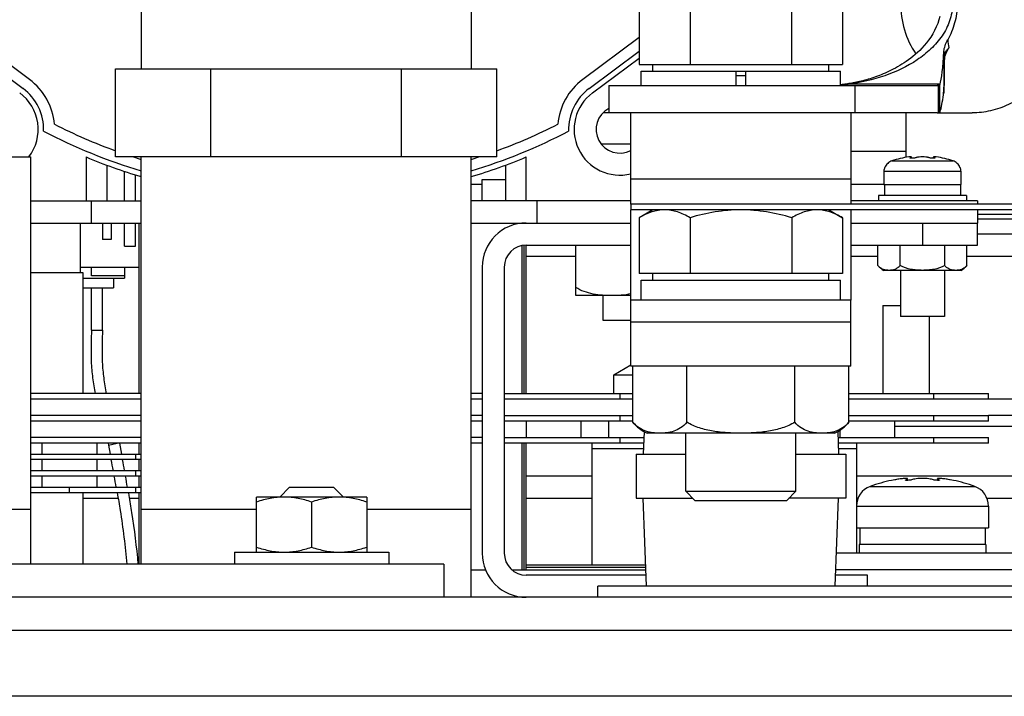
# Model space of a CAD drawing. Header units: millimetres. Extents: x 0 to 2000, y 0 to 2200.
# Tile 14 of 54: x 1333 to 1422, y 258 to 320. Entities that reach past the tile are written whole.
import ezdxf

# ---------------------------------------------------------------- set-up
doc = ezdxf.new("R2010")
doc.units = ezdxf.units.MM
doc.header["$LTSCALE"] = 143.407407
for name, color, linetype in [('00_COMPONENTS', 7, 'CONTINUOUS'), ('_1091541', 7, 'CONTINUOUS'), ('_1091742', 7, 'CONTINUOUS'), ('_1092060', 7, 'CONTINUOUS'), ('_1093965', 7, 'CONTINUOUS'), ('_1095645', 7, 'CONTINUOUS'), ('_1446599', 7, 'CONTINUOUS'), ('_1446831', 7, 'CONTINUOUS'), ('_1446978', 7, 'CONTINUOUS'), ('_1447691', 7, 'CONTINUOUS'), ('_1448798', 7, 'CONTINUOUS'), ('_1452387', 7, 'CONTINUOUS'), ('_1455295', 7, 'CONTINUOUS'), ('_1780904', 7, 'CONTINUOUS'), ('_1781382', 7, 'CONTINUOUS'), ('_1782123', 7, 'CONTINUOUS'), ('_1783310', 7, 'CONTINUOUS'), ('_1789068', 7, 'CONTINUOUS'), ('_1789377', 7, 'CONTINUOUS'), ('_1789994', 7, 'CONTINUOUS'), ('_1879720', 7, 'CONTINUOUS'), ('_1879996', 7, 'CONTINUOUS'), ('_1886481', 7, 'CONTINUOUS'), ('_1886727', 7, 'CONTINUOUS'), ('_1887484', 7, 'CONTINUOUS'), ('_1892116', 7, 'CONTINUOUS'), ('_1892587', 7, 'CONTINUOUS'), ('_1987174', 7, 'CONTINUOUS'), ('_1991846', 7, 'CONTINUOUS'), ('_1992004', 7, 'CONTINUOUS'), ('_1994814', 7, 'CONTINUOUS'), ('_2008223', 7, 'CONTINUOUS'), ('_690956', 7, 'CONTINUOUS'), ('_799375', 7, 'CONTINUOUS'), ('_799428', 7, 'CONTINUOUS')]:
    doc.layers.add(name, color=color, linetype=linetype)

msp = doc.modelspace()

# ---------------------------------------------------------------- linework, layer by layer
at = {"layer": '00_COMPONENTS', "color": 7, "linetype": 'CONTINUOUS'}
for p, q in [((1389.149, 320.67), (1389.149, 315.585)), ((1393.768, 320.67), (1393.768, 315.585)), ((1403.006, 315.585), (1403.006, 320.67)), ((1407.624, 320.67), (1407.624, 315.585)), ((1416.385, 319.63), (1416.276, 319.313)), ((1416.472, 319.946), (1416.385, 319.63)), ((1415.994, 318.68), (1415.826, 318.377)), ((1416.146, 318.995), (1415.994, 318.68)), ((1416.276, 319.313), (1416.146, 318.995)), ((1415.446, 317.803), (1415.243, 317.541)), ((1415.643, 318.084), (1415.446, 317.803)), ((1415.826, 318.377), (1415.643, 318.084)), ((1414.632, 316.872), (1414.428, 316.677)), ((1414.837, 317.079), (1414.632, 316.872)), ((1415.04, 317.301), (1414.837, 317.079)), ((1415.243, 317.541), (1415.04, 317.301)), ((1413.411, 315.869), (1413.21, 315.734)), ((1413.613, 316.012), (1413.411, 315.869)), ((1413.816, 316.164), (1413.613, 316.012)), ((1414.02, 316.325), (1413.816, 316.164)), ((1414.224, 316.496), (1414.02, 316.325)), ((1414.428, 316.677), (1414.224, 316.496)), ((1416.865, 315.715), (1416.867, 315.826)), ((1416.867, 315.826), (1416.869, 315.932)), ((1416.869, 315.932), (1416.872, 316.032)), ((1416.872, 316.032), (1416.876, 316.126)), ((1416.876, 316.126), (1416.88, 316.211)), ((1416.88, 316.211), (1416.881, 316.224)), ((1416.881, 316.224), (1416.889, 316.313)), ((1416.889, 316.313), (1416.904, 316.403)), ((1416.904, 316.403), (1416.928, 316.495)), ((1416.928, 316.495), (1416.959, 316.587)), ((1416.959, 316.587), (1416.994, 316.671)), ((1416.994, 316.671), (1417.004, 316.691)), ((1389.149, 315.585), (1407.624, 315.585)), ((1389.337, 314.985), (1407.437, 314.985)), ((1389.337, 313.685), (1389.337, 314.985)), ((1390.387, 314.985), (1390.387, 315.585)), ((1397.937, 314.985), (1397.937, 313.685)), ((1398.837, 313.685), (1398.837, 314.985)), ((1406.387, 314.985), (1406.387, 315.585)), ((1407.437, 313.685), (1407.437, 314.985)), ((1411.866, 314.979), (1411.682, 314.893)), ((1412.051, 315.069), (1411.866, 314.979)), ((1412.239, 315.165), (1412.051, 315.069)), ((1412.428, 315.266), (1412.239, 315.165)), ((1412.62, 315.373), (1412.428, 315.266)), ((1412.815, 315.486), (1412.62, 315.373)), ((1413.012, 315.607), (1412.815, 315.486)), ((1413.21, 315.734), (1413.012, 315.607)), ((1416.859, 315.112), (1416.86, 315.239)), ((1416.859, 314.387), (1416.859, 315.112)), ((1416.859, 315.076), (1416.859, 315.076)), ((1416.859, 315.076), (1416.859, 314.419)), ((1416.86, 315.363), (1416.861, 315.484)), ((1416.86, 315.239), (1416.86, 315.363)), ((1416.861, 315.484), (1416.863, 315.601)), ((1416.863, 315.601), (1416.865, 315.715)), ((1397.937, 314.585), (1398.837, 314.585)), ((1409.175, 314.041), (1409.027, 314.007)), ((1409.326, 314.077), (1409.175, 314.041)), ((1409.481, 314.116), (1409.326, 314.077)), ((1409.637, 314.158), (1409.481, 314.116)), ((1409.796, 314.202), (1409.637, 314.158)), ((1409.958, 314.249), (1409.796, 314.202)), ((1410.121, 314.299), (1409.958, 314.249)), ((1410.287, 314.351), (1410.121, 314.299)), ((1410.455, 314.407), (1410.287, 314.351)), ((1410.625, 314.466), (1410.455, 314.407)), ((1410.796, 314.528), (1410.625, 314.466)), ((1410.969, 314.593), (1410.796, 314.528)), ((1411.145, 314.662), (1410.969, 314.593)), ((1411.322, 314.735), (1411.145, 314.662)), ((1411.501, 314.812), (1411.322, 314.735)), ((1411.682, 314.893), (1411.501, 314.812)), ((1416.855, 313.998), (1416.857, 314.128)), ((1416.857, 314.128), (1416.859, 314.258)), ((1416.859, 314.419), (1416.859, 314.419)), ((1416.859, 314.258), (1416.859, 314.387)), ((1386.387, 313.685), (1416.346, 313.685)), ((1386.387, 313.685), (1386.387, 311.185)), ((1407.472, 313.747), (1407.437, 313.743)), ((1407.588, 313.76), (1407.472, 313.747)), ((1407.706, 313.774), (1407.588, 313.76)), ((1407.826, 313.79), (1407.706, 313.774)), ((1407.948, 313.807), (1407.826, 313.79)), ((1408.073, 313.826), (1407.948, 313.807)), ((1408.2, 313.846), (1408.073, 313.826)), ((1416.48, 313.786), (1408.144, 313.786)), ((1408.33, 313.868), (1408.2, 313.846)), ((1408.463, 313.892), (1408.33, 313.868)), ((1408.599, 313.917), (1408.463, 313.892)), ((1408.738, 313.945), (1408.599, 313.917)), ((1408.881, 313.975), (1408.738, 313.945)), ((1408.779, 311.185), (1408.779, 313.685)), ((1409.027, 314.007), (1408.881, 313.975)), ((1416.346, 311.192), (1416.346, 313.685)), ((1416.463, 311.279), (1416.463, 313.741)), ((1416.811, 313.051), (1416.819, 313.153)), ((1416.819, 313.153), (1416.826, 313.261)), ((1416.826, 313.261), (1416.833, 313.375)), ((1416.833, 313.375), (1416.839, 313.493)), ((1416.839, 313.493), (1416.844, 313.615)), ((1416.844, 313.615), (1416.849, 313.741)), ((1416.849, 313.741), (1416.852, 313.869)), ((1416.852, 313.869), (1416.855, 313.998)), ((1416.691, 312.159), (1416.728, 312.385)), ((1416.728, 312.385), (1416.762, 312.629)), ((1416.762, 312.629), (1416.789, 312.836)), ((1416.788, 312.835), (1416.789, 312.848)), ((1416.789, 312.836), (1416.792, 312.867)), ((1416.789, 312.836), (1416.789, 312.848)), ((1416.792, 312.867), (1416.802, 312.955)), ((1416.802, 312.955), (1416.811, 313.051)), ((1416.488, 311.313), (1416.532, 311.441)), ((1416.532, 311.441), (1416.575, 311.59)), ((1416.575, 311.59), (1416.615, 311.761)), ((1416.615, 311.761), (1416.654, 311.95)), ((1416.654, 311.95), (1416.691, 312.159)), ((1388.387, 311.185), (1386.387, 311.185)), ((1406.32, 311.185), (1390.454, 311.185)), ((1416.214, 311.185), (1408.387, 311.185)), ((1416.346, 311.185), (1419.387, 311.185)), ((1416.451, 311.229), (1416.488, 311.313)), ((1413.792, 307.074), (1413.792, 307.123)), ((1413.881, 307.176), (1413.881, 307.178)), ((1413.881, 307.067), (1413.881, 307.176)), ((1415.893, 307.178), (1415.893, 307.176)), ((1415.893, 307.067), (1415.893, 307.176)), ((1415.982, 307.074), (1415.982, 307.123)), ((1411.48, 306.235), (1411.45, 306.235)), ((1412.111, 306.834), (1417.663, 306.834)), ((1418.323, 306.235), (1418.294, 306.235)), ((1342.387, 303.185), (1342.387, 305.875)), ((1343.387, 303.185), (1343.387, 305.558)), ((1374.887, 305.135), (1376.991, 305.135)), ((1374.887, 303.185), (1374.887, 305.135)), ((1411.387, 305.884), (1418.387, 305.884)), ((1411.387, 305.884), (1411.387, 304.685)), ((1418.387, 305.884), (1418.387, 304.685)), ((1411.387, 304.685), (1418.387, 304.685)), ((1411.437, 304.685), (1411.437, 303.685)), ((1418.337, 304.685), (1418.337, 303.685)), ((1418.887, 303.685), (1410.887, 303.685)), ((1410.887, 303.685), (1410.887, 303.185)), ((1418.887, 303.685), (1418.887, 303.185)), ((1333.887, 303.185), (1343.887, 303.185)), ((1339.387, 301.185), (1339.387, 303.185)), ((1388.387, 303.185), (1373.887, 303.185)), ((1379.887, 301.185), (1379.887, 303.185)), ((1446.395, 302.885), (1388.387, 302.885)), ((1388.387, 302.885), (1388.387, 302.385)), ((1446.395, 302.385), (1388.387, 302.385)), ((1390.387, 302.385), (1389.149, 301.67)), ((1406.387, 302.385), (1407.624, 301.67)), ((1419.887, 303.185), (1408.387, 303.185)), ((1419.887, 303.185), (1419.887, 302.885)), ((1419.887, 302.385), (1419.887, 301.185)), ((1389.149, 301.67), (1389.149, 296.585)), ((1393.768, 301.67), (1393.768, 296.585)), ((1403.006, 301.67), (1403.006, 296.585)), ((1407.624, 301.67), (1407.624, 296.585)), ((1333.887, 301.185), (1343.887, 301.185)), ((1340.387, 301.185), (1340.387, 299.685)), ((1341.187, 301.185), (1341.187, 299.685)), ((1342.387, 299.085), (1342.387, 301.185)), ((1343.387, 299.085), (1343.387, 301.185)), ((1343.687, 301.185), (1343.687, 285.685)), ((1373.887, 301.185), (1388.387, 301.185)), ((1408.387, 301.185), (1419.887, 301.185)), ((1341.187, 299.685), (1340.387, 299.685)), ((1342.387, 299.085), (1343.387, 299.085)), ((1378.487, 299.143), (1378.487, 285.685)), ((1378.687, 285.685), (1378.687, 299.173)), ((1378.887, 285.685), (1378.887, 299.185)), ((1383.387, 294.585), (1383.387, 299.185)), ((1407.624, 296.585), (1389.149, 296.585)), ((1390.387, 295.985), (1390.387, 296.585)), ((1406.387, 295.985), (1406.387, 296.585)), ((1412.887, 296.885), (1412.887, 292.685)), ((1416.887, 296.885), (1416.887, 292.685)), ((1389.337, 295.985), (1407.437, 295.985)), ((1389.337, 294.185), (1389.337, 295.985)), ((1407.437, 294.185), (1407.437, 295.985)), ((1388.387, 294.585), (1383.387, 294.585)), ((1408.387, 294.185), (1388.387, 294.185)), ((1388.387, 292.185), (1388.387, 294.185)), ((1408.387, 292.185), (1408.387, 294.185)), ((1416.887, 292.685), (1412.887, 292.685)), ((1386.837, 287.398), (1388.387, 288.293)), ((1386.837, 287.398), (1388.572, 287.398)), ((1386.837, 285.685), (1386.837, 287.398)), ((1426.501, 285.185), (1420.887, 285.185)), ((1426.387, 283.685), (1420.887, 283.685)), ((1393.387, 276.813), (1393.387, 282.085)), ((1403.387, 276.813), (1403.387, 282.085)), ((1343.687, 281.185), (1343.687, 280.185)), ((1378.487, 281.185), (1378.487, 269.685)), ((1378.687, 269.685), (1378.687, 281.185)), ((1378.887, 269.685), (1378.887, 281.185)), ((1343.687, 279.685), (1343.687, 278.685)), ((1343.687, 278.185), (1343.687, 277.185)), ((1412.382, 277.856), (1412.082, 277.801)), ((1413.375, 277.808), (1413.375, 277.856)), ((1413.528, 277.802), (1413.528, 277.943)), ((1416.246, 277.802), (1416.246, 277.943)), ((1416.399, 277.808), (1416.399, 277.856)), ((1417.692, 277.801), (1417.392, 277.856)), ((1343.687, 276.685), (1343.687, 270.185)), ((1393.387, 276.813), (1403.387, 276.813)), ((1394.215, 275.985), (1393.387, 276.813)), ((1402.559, 275.985), (1403.387, 276.813)), ((1410.143, 277.257), (1419.631, 277.257)), ((1364.387, 276.285), (1354.387, 276.285)), ((1354.387, 271.285), (1354.387, 276.285)), ((1359.387, 275.838), (1359.387, 271.731)), ((1364.387, 276.285), (1364.387, 271.285)), ((1394.215, 275.985), (1402.559, 275.985)), ((1408.887, 275.469), (1420.887, 275.469)), ((1408.887, 275.469), (1408.887, 273.485)), ((1420.887, 275.469), (1420.887, 273.485)), ((1408.887, 273.485), (1420.887, 273.485)), ((1409.187, 273.485), (1409.187, 271.985)), ((1420.587, 273.485), (1420.587, 271.985)), ((1420.637, 271.985), (1409.137, 271.985)), ((1409.137, 271.985), (1409.137, 271.185)), ((1420.637, 271.985), (1420.637, 271.185)), ((1352.387, 271.285), (1366.387, 271.285)), ((1352.387, 271.285), (1352.387, 270.185)), ((1366.387, 271.285), (1366.387, 270.185)), ((1427.702, 271.185), (1407.071, 271.185)), ((1371.387, 270.185), (1292.84, 270.185)), ((1371.387, 270.185), (1371.387, 267.185)), ((1378.687, 269.685), (1378.887, 269.685)), ((1389.744, 270.085), (1378.887, 270.085)), ((1389.752, 269.885), (1378.887, 269.885)), ((1427.76, 269.685), (1407.014, 269.685))]:
    msp.add_line(p, q, dxfattribs=at)
for centre, radius, start, end in [((1438.715, 320.767), 21.739, 187.80483, 189.66801), ((1470.647, 320.493), 53.937, 183.93786, 184.54814), ((1406.888, 321.668), 11.343, 333.29726, 335.96891), ((1407.852, 321.067), 10.228, 334.11931, 337.11401), ((1416.85, 316.212), 0.0304, 357.03161, 6.57567), ((1407.835, 321.056), 10.239, 332.11844, 332.4128), ((1406.516, 321.855), 11.759, 331.9131, 333.29635), ((1407.503, 321.227), 10.612, 332.42169, 334.16185), ((1405.646, 339.422), 25.758, 273.9857, 274.59711), ((1405.79, 337.756), 24.085, 274.57327, 275.6074), ((1411.888, 313.445), 4.938, 353.05159, 353.92576), ((1416.204, 312.466), 1.282, 276.37226, 280.43126), ((1416.315, 311.298), 0.152, 322.56028, 328.82782), ((1416.318, 311.296), 0.148, 328.86326, 333.21378), ((1414.887, 298.285), 8.989, 97.99092, 107.99057), ((1413.907, 304.466), 2.733, 95.23552, 95.65987), ((1414.499, 306.627), 0.531, 107.92836, 110.63649), ((1415.275, 306.627), 0.531, 69.36355, 72.07206), ((1415.579, 307.434), 0.332, 249.36564, 251.68068), ((1416.014, 307.095), 0.00803, 345.38499, 359.91549), ((1415.867, 304.466), 2.733, 84.34012, 84.76459), ((1414.887, 298.285), 8.989, 72.00943, 82.00908), ((1412.387, 305.884), 1, 159.47244, 180), ((1417.387, 305.884), 1, 0, 20.52756), ((1414.887, 264.085), 14, 101.55784, 109.8064), ((1414.376, 266.894), 11.142, 100.01329, 100.30974), ((1413.516, 277.943), 0.012, 0.36485, 15.51625), ((1416.258, 277.943), 0.012, 164.46358, 179.61187), ((1415.398, 266.895), 11.141, 79.69026, 79.98673), ((1414.887, 264.085), 14, 70.1936, 78.44216), ((1410.787, 275.469), 1.9, 109.8064, 180), ((1418.987, 275.469), 1.9, 0, 70.1936)]:
    msp.add_arc(centre, radius, start, end, dxfattribs=at)
for centre, major_axis, ratio, start_param, end_param in [((1416.317, 321.033), (0, 7.5), 0.084051, -2.881346, -2.172329), ((1416.415, 316.685), (0, 3), 0.084051, -2.948283, -2.881346), ((1416.214, 316.185), (0, 5), 0.472937, -3.141593, -3.085887)]:
    msp.add_ellipse(centre, major_axis=major_axis, ratio=ratio, start_param=start_param, end_param=end_param, dxfattribs=at)
for points, knots in [([(1412.892, 321.185), (1412.892, 320.358), (1413.126, 318.718), (1413.829, 317.213), (1414.282, 316.548)], [0, 0, 0, 0, 0.506535, 1, 1, 1, 1]), ([(1428.047, 321.185), (1428.047, 319.89), (1427.618, 317.326), (1426.025, 314.524), (1424.249, 312.832), (1422.74, 311.894), (1421.098, 311.316), (1419.953, 311.185), (1419.387, 311.185)], [0, 0, 0, 0, 0.265594, 0.52196, 0.645622, 0.765962, 0.883698, 1, 1, 1, 1]), ([(1417.613, 321.033), (1417.604, 320.535), (1417.421, 319.525), (1416.713, 318.15), (1415.679, 316.96), (1413.983, 315.623), (1411.455, 314.433), (1409.268, 313.933), (1408.144, 313.786)], [0, 0, 0, 0, 0.116077, 0.234665, 0.356466, 0.480678, 0.735814, 1, 1, 1, 1]), ([(1418.046, 321.033), (1418.039, 320.471), (1417.877, 319.348), (1417.445, 318.303), (1417.178, 317.815)], [0, 0, 0, 0, 0.502502, 1, 1, 1, 1]), ([(1416.837, 316.789), (1416.847, 316.96), (1416.932, 317.318), (1417.086, 317.647), (1417.178, 317.815)], [0, 0, 0, 0, 0.474017, 1, 1, 1, 1]), ([(1416.963, 316.612), (1416.978, 316.652), (1417.051, 316.812), (1417.156, 316.956), (1417.248, 317.051)], [0, 0, 0, 0, 0.246107, 1, 1, 1, 1]), ([(1417.248, 317.049), (1417.223, 317.021), (1417.13, 316.911), (1417.051, 316.788), (1417.004, 316.691)], [0, 0, 0, 0, 0.255163, 1, 1, 1, 1]), ([(1416.88, 316.216), (1416.875, 316.128), (1416.862, 315.748), (1416.859, 315.368), (1416.859, 315.076)], [0, 0, 0, 0, 0.232971, 1, 1, 1, 1]), ([(1416.88, 316.216), (1416.881, 316.25), (1416.893, 316.385), (1416.926, 316.518), (1416.963, 316.612)], [0, 0, 0, 0, 0.254917, 1, 1, 1, 1]), ([(1416.859, 314.419), (1416.859, 314.137), (1416.85, 313.637), (1416.821, 313.139), (1416.798, 312.923)], [0, 0, 0, 0, 0.565219, 1, 1, 1, 1]), ([(1407.758, 313.685), (1407.79, 313.685), (1407.924, 313.694), (1408.054, 313.738), (1408.144, 313.786)], [0, 0, 0, 0, 0.243273, 1, 1, 1, 1]), ([(1416.502, 311.371), (1416.572, 311.555), (1416.678, 312.045), (1416.751, 312.537), (1416.788, 312.835)], [0, 0, 0, 0, 0.39619, 1, 1, 1, 1]), ([(1416.463, 311.278), (1416.467, 311.285), (1416.481, 311.315), (1416.493, 311.346), (1416.502, 311.371)], [0, 0, 0, 0, 0.230927, 1, 1, 1, 1]), ([(1413.881, 307.178), (1413.879, 307.185), (1413.853, 307.193), (1413.811, 307.196), (1413.741, 307.195), (1413.688, 307.191), (1413.657, 307.188)], [0, 0, 0, 0, 0.092955, 0.290863, 0.596809, 1, 1, 1, 1]), ([(1413.752, 307.095), (1413.752, 307.101), (1413.767, 307.114), (1413.782, 307.119), (1413.792, 307.123)], [0, 0, 0, 0, 0.339218, 1, 1, 1, 1]), ([(1413.881, 307.067), (1413.849, 307.067), (1413.807, 307.07), (1413.764, 307.08), (1413.752, 307.09), (1413.752, 307.095)], [0, 0, 0, 0, 0.701116, 0.89818, 1, 1, 1, 1]), ([(1413.792, 307.123), (1413.815, 307.132), (1413.844, 307.144), (1413.873, 307.162), (1413.881, 307.172), (1413.881, 307.176)], [0, 0, 0, 0, 0.686848, 0.886568, 1, 1, 1, 1]), ([(1414.312, 307.123), (1414.285, 307.113), (1414.221, 307.097), (1414.078, 307.074), (1413.96, 307.065), (1413.881, 307.067)], [0, 0, 0, 0, 0.193626, 0.453071, 1, 1, 1, 1]), ([(1415.438, 307.132), (1415.404, 307.143), (1415.325, 307.162), (1415.141, 307.188), (1414.887, 307.2), (1414.632, 307.188), (1414.449, 307.162), (1414.37, 307.143), (1414.335, 307.132)], [0, 0, 0, 0, 0.097606, 0.217879, 0.500002, 0.782124, 0.902395, 1, 1, 1, 1]), ([(1415.893, 307.067), (1415.817, 307.065), (1415.705, 307.073), (1415.566, 307.095), (1415.502, 307.11), (1415.475, 307.119)], [0, 0, 0, 0, 0.536302, 0.796527, 1, 1, 1, 1]), ([(1416.116, 307.188), (1416.086, 307.191), (1416.033, 307.195), (1415.963, 307.196), (1415.921, 307.193), (1415.895, 307.185), (1415.893, 307.178)], [0, 0, 0, 0, 0.40319, 0.709138, 0.907045, 1, 1, 1, 1]), ([(1415.893, 307.176), (1415.893, 307.172), (1415.9, 307.162), (1415.929, 307.144), (1415.959, 307.132), (1415.982, 307.123)], [0, 0, 0, 0, 0.11342, 0.313133, 1, 1, 1, 1]), ([(1416.022, 307.093), (1416.02, 307.088), (1416.007, 307.08), (1415.981, 307.073), (1415.941, 307.068), (1415.91, 307.067), (1415.893, 307.067)], [0, 0, 0, 0, 0.109536, 0.311766, 0.612374, 1, 1, 1, 1]), ([(1415.982, 307.123), (1415.992, 307.119), (1416.007, 307.114), (1416.022, 307.101), (1416.022, 307.095)], [0, 0, 0, 0, 0.660782, 1, 1, 1, 1]), ([(1412.111, 306.834), (1411.969, 306.788), (1411.703, 306.631), (1411.532, 306.374), (1411.48, 306.235)], [0, 0, 0, 0, 0.500107, 1, 1, 1, 1]), ([(1418.294, 306.235), (1418.241, 306.374), (1418.071, 306.631), (1417.805, 306.788), (1417.663, 306.834)], [0, 0, 0, 0, 0.499893, 1, 1, 1, 1]), ([(1391.459, 302.385), (1391.064, 302.385), (1390.248, 302.237), (1389.512, 301.879), (1389.149, 301.67)], [0, 0, 0, 0, 0.485077, 1, 1, 1, 1]), ([(1393.768, 301.67), (1393.406, 301.879), (1392.669, 302.237), (1391.853, 302.385), (1391.459, 302.385)], [0, 0, 0, 0, 0.514924, 1, 1, 1, 1]), ([(1398.387, 302.385), (1397.606, 302.385), (1396.042, 302.248), (1394.518, 301.887), (1393.768, 301.67)], [0, 0, 0, 0, 0.499903, 1, 1, 1, 1]), ([(1403.006, 301.67), (1402.255, 301.887), (1400.732, 302.248), (1399.168, 302.385), (1398.387, 302.385)], [0, 0, 0, 0, 0.500097, 1, 1, 1, 1]), ([(1405.315, 302.385), (1404.921, 302.385), (1404.105, 302.237), (1403.368, 301.879), (1403.006, 301.67)], [0, 0, 0, 0, 0.485077, 1, 1, 1, 1]), ([(1407.624, 301.67), (1407.262, 301.879), (1406.525, 302.237), (1405.709, 302.385), (1405.315, 302.385)], [0, 0, 0, 0, 0.514924, 1, 1, 1, 1]), ([(1386.637, 294.585), (1386.358, 294.585), (1385.798, 294.606), (1384.686, 294.749), (1383.858, 295.024), (1383.387, 295.335)], [0, 0, 0, 0, 0.248454, 0.497392, 1, 1, 1, 1]), ([(1388.387, 294.748), (1388.099, 294.688), (1387.517, 294.608), (1386.93, 294.585), (1386.637, 294.585)], [0, 0, 0, 0, 0.500546, 1, 1, 1, 1]), ([(1413.528, 277.947), (1413.525, 277.957), (1413.488, 277.97), (1413.426, 277.975), (1413.323, 277.976), (1413.19, 277.968), (1413.028, 277.953), (1412.774, 277.921), (1412.575, 277.89), (1412.439, 277.866)], [0, 0, 0, 0, 0.028299, 0.087935, 0.180537, 0.303533, 0.452659, 0.622556, 1, 1, 1, 1]), ([(1413.334, 277.828), (1413.334, 277.834), (1413.35, 277.846), (1413.364, 277.852), (1413.375, 277.856)], [0, 0, 0, 0, 0.335428, 1, 1, 1, 1]), ([(1413.528, 277.802), (1413.502, 277.801), (1413.455, 277.8), (1413.393, 277.805), (1413.356, 277.81), (1413.334, 277.822), (1413.334, 277.828)], [0, 0, 0, 0, 0.394645, 0.705275, 0.907267, 1, 1, 1, 1]), ([(1413.375, 277.856), (1413.414, 277.87), (1413.465, 277.89), (1413.515, 277.92), (1413.528, 277.937), (1413.528, 277.943)], [0, 0, 0, 0, 0.690228, 0.889097, 1, 1, 1, 1]), ([(1413.894, 277.856), (1413.843, 277.837), (1413.72, 277.816), (1413.598, 277.804), (1413.528, 277.802)], [0, 0, 0, 0, 0.436801, 1, 1, 1, 1]), ([(1415.88, 277.856), (1415.821, 277.877), (1415.682, 277.912), (1415.352, 277.963), (1414.887, 277.984), (1414.422, 277.963), (1414.091, 277.912), (1413.953, 277.877), (1413.894, 277.856)], [0, 0, 0, 0, 0.093377, 0.212818, 0.5, 0.787183, 0.906624, 1, 1, 1, 1]), ([(1416.246, 277.802), (1416.176, 277.804), (1416.053, 277.816), (1415.93, 277.837), (1415.88, 277.856)], [0, 0, 0, 0, 0.563199, 1, 1, 1, 1]), ([(1417.335, 277.866), (1417.198, 277.89), (1417, 277.921), (1416.746, 277.953), (1416.584, 277.968), (1416.451, 277.976), (1416.347, 277.975), (1416.286, 277.97), (1416.249, 277.957), (1416.246, 277.947)], [0, 0, 0, 0, 0.377444, 0.547336, 0.696458, 0.819454, 0.912057, 0.971697, 1, 1, 1, 1]), ([(1416.246, 277.943), (1416.246, 277.937), (1416.259, 277.92), (1416.309, 277.89), (1416.36, 277.87), (1416.399, 277.856)], [0, 0, 0, 0, 0.110892, 0.309754, 1, 1, 1, 1]), ([(1416.439, 277.828), (1416.439, 277.822), (1416.417, 277.81), (1416.381, 277.805), (1416.319, 277.8), (1416.272, 277.801), (1416.246, 277.802)], [0, 0, 0, 0, 0.092733, 0.294725, 0.605355, 1, 1, 1, 1]), ([(1416.399, 277.856), (1416.409, 277.852), (1416.424, 277.846), (1416.439, 277.834), (1416.439, 277.828)], [0, 0, 0, 0, 0.664572, 1, 1, 1, 1]), ([(1356.887, 276.285), (1356.464, 276.285), (1355.613, 276.199), (1354.791, 275.973), (1354.387, 275.838)], [0, 0, 0, 0, 0.498134, 1, 1, 1, 1]), ([(1359.387, 275.838), (1358.982, 275.973), (1358.161, 276.198), (1357.31, 276.285), (1356.887, 276.285)], [0, 0, 0, 0, 0.501862, 1, 1, 1, 1]), ([(1361.887, 276.285), (1361.464, 276.285), (1360.613, 276.199), (1359.791, 275.973), (1359.387, 275.838)], [0, 0, 0, 0, 0.498134, 1, 1, 1, 1]), ([(1364.387, 275.838), (1363.982, 275.973), (1363.161, 276.198), (1362.31, 276.285), (1361.887, 276.285)], [0, 0, 0, 0, 0.501862, 1, 1, 1, 1]), ([(1354.387, 271.731), (1354.791, 271.597), (1355.613, 271.371), (1356.464, 271.285), (1356.887, 271.285)], [0, 0, 0, 0, 0.501866, 1, 1, 1, 1]), ([(1356.887, 271.285), (1357.31, 271.285), (1358.161, 271.371), (1358.982, 271.597), (1359.387, 271.731)], [0, 0, 0, 0, 0.498134, 1, 1, 1, 1]), ([(1359.387, 271.731), (1359.791, 271.597), (1360.613, 271.371), (1361.464, 271.285), (1361.887, 271.285)], [0, 0, 0, 0, 0.501866, 1, 1, 1, 1]), ([(1361.887, 271.285), (1362.31, 271.285), (1363.161, 271.371), (1363.982, 271.597), (1364.387, 271.731)], [0, 0, 0, 0, 0.498134, 1, 1, 1, 1])]:
    msp.add_open_spline(points, degree=3, knots=knots, dxfattribs=at)
for points in [[(1417.275, 317.089), (1417.268, 317.075), (1417.259, 317.06), (1417.248, 317.049)], [(1417.285, 317.116), (1417.282, 317.107), (1417.279, 317.098), (1417.274, 317.089)], [(1416.463, 313.741), (1416.382, 313.709), (1416.295, 313.689), (1416.207, 313.685)], [(1416.463, 311.279), (1416.463, 311.262), (1416.458, 311.244), (1416.451, 311.229)]]:
    msp.add_open_spline(points, degree=3, dxfattribs=at)
at = {"layer": '_1091541', "color": 7, "linetype": 'CONTINUOUS'}
for p, q in [((1389.149, 318.032), (1384.018, 314.221)), ((1333.756, 314.221), (1329.263, 317.557)), ((1384.614, 313.418), (1389.149, 316.786)), ((1329.263, 316.312), (1333.164, 313.415)), ((1384.912, 313.016), (1389.149, 316.163)), ((1338.887, 307.185), (1338.887, 303.185)), ((1378.887, 303.185), (1378.887, 307.185)), ((1340.783, 306.443), (1340.783, 303.185)), ((1376.991, 306.444), (1376.991, 303.185))]:
    msp.add_line(p, q, dxfattribs=at)
for centre, radius, start, end in [((1330.387, 309.685), 5.65, 4.82704, 53.39829), ((1387.387, 309.685), 5.65, 126.60171, 175.17296), ((1330.387, 309.685), 4.65, 358.23252, 53.33371), ((1387.387, 309.685), 4.65, 126.60171, 181.76748), ((1330.387, 309.685), 4.15, 322.93181, 53.39829), ((1387.387, 309.685), 4.15, 126.60171, 283.94579), ((1387.387, 309.685), 2.15, 117.7424, 297.7424), ((1358.887, 355.185), 51.5, 242.40946, 253.06313), ((1358.887, 355.185), 50.5, 243.0719, 249.94032), ((1358.887, 355.185), 51.5, 286.93687, 297.59054), ((1358.887, 355.185), 50.5, 290.05968, 296.9281), ((1358.887, 355.185), 52, 247.38014, 253.23173), ((1358.887, 355.185), 50.5, 251.90453, 252.71778), ((1358.887, 355.185), 52, 286.76827, 292.61986), ((1358.887, 355.185), 50.5, 287.28222, 288.09547)]:
    msp.add_arc(centre, radius, start, end, dxfattribs=at)
at = {"layer": '_1091742', "color": 7, "linetype": 'CONTINUOUS'}
for p, q in [((1331.489, 307.185), (1333.887, 307.185)), ((1333.887, 270.185), (1333.887, 307.185)), ((1343.887, 270.185), (1343.887, 307.185)), ((1373.887, 267.185), (1373.887, 307.185)), ((1303.887, 275.185), (1333.887, 275.185)), ((1343.887, 275.185), (1354.387, 275.185)), ((1364.387, 275.185), (1373.887, 275.185))]:
    msp.add_line(p, q, dxfattribs=at)
at = {"layer": '_1092060', "color": 7, "linetype": 'CONTINUOUS'}
for p, q in [((1427.149, 300.185), (1419.887, 300.185)), ((1378.887, 298.185), (1383.387, 298.185)), ((1408.387, 298.185), (1410.845, 298.185)), ((1418.928, 298.185), (1425.613, 298.185)), ((1426.439, 282.685), (1412.387, 282.685)), ((1384.887, 278.185), (1378.887, 278.185)), ((1426.861, 278.185), (1408.887, 278.185)), ((1338.587, 276.185), (1341.808, 276.185)), ((1342.822, 276.185), (1343.687, 276.185)), ((1378.887, 276.185), (1384.887, 276.185)), ((1408.887, 276.185), (1409.028, 276.185)), ((1420.746, 276.185), (1426.861, 276.185))]:
    msp.add_line(p, q, dxfattribs=at)
at = {"layer": '_1093965', "color": 7, "linetype": 'CONTINUOUS'}
for p, q in [((1334.887, 281.185), (1334.887, 280.185)), ((1339.887, 280.185), (1339.887, 281.185))]:
    msp.add_line(p, q, dxfattribs=at)
at = {"layer": '_1095645', "color": 7, "linetype": 'CONTINUOUS'}
for p, q in [((1410.845, 297.324), (1410.845, 299.185)), ((1412.866, 297.324), (1412.866, 299.185)), ((1416.908, 297.324), (1416.908, 299.185)), ((1418.928, 297.324), (1418.928, 299.185)), ((1418.387, 296.885), (1411.387, 296.885))]:
    msp.add_line(p, q, dxfattribs=at)
for centre, start, end in [((1412.293, 298.555), 220.35827, 241.50804), ((1417.48, 298.555), 298.49196, 319.64173)]:
    msp.add_arc(centre, 1.9, start, end, dxfattribs=at)
for points, knots in [([(1411.856, 296.885), (1411.768, 296.885), (1411.591, 296.899), (1411.327, 296.969), (1411.066, 297.104), (1410.915, 297.243), (1410.845, 297.324)], [0, 0, 0, 0, 0.230513, 0.466506, 0.717487, 1, 1, 1, 1]), ([(1412.866, 297.324), (1412.797, 297.243), (1412.646, 297.104), (1412.384, 296.969), (1412.12, 296.899), (1411.943, 296.885), (1411.856, 296.885)], [0, 0, 0, 0, 0.282591, 0.533503, 0.769495, 1, 1, 1, 1]), ([(1414.887, 296.885), (1414.713, 296.885), (1414.364, 296.898), (1413.675, 296.988), (1413.165, 297.148), (1412.866, 297.324)], [0, 0, 0, 0, 0.250541, 0.501052, 1, 1, 1, 1]), ([(1416.908, 297.324), (1416.609, 297.148), (1416.099, 296.988), (1415.41, 296.898), (1415.061, 296.885), (1414.887, 296.885)], [0, 0, 0, 0, 0.498939, 0.749455, 1, 1, 1, 1]), ([(1417.918, 296.885), (1417.831, 296.885), (1417.653, 296.899), (1417.389, 296.969), (1417.128, 297.104), (1416.977, 297.243), (1416.908, 297.324)], [0, 0, 0, 0, 0.230508, 0.466502, 0.717448, 1, 1, 1, 1]), ([(1418.928, 297.324), (1418.859, 297.243), (1418.708, 297.104), (1418.447, 296.969), (1418.182, 296.899), (1418.005, 296.885), (1417.918, 296.885)], [0, 0, 0, 0, 0.282513, 0.533493, 0.769488, 1, 1, 1, 1])]:
    msp.add_open_spline(points, degree=3, knots=knots, dxfattribs=at)
at = {"layer": '_1446599', "color": 7, "linetype": 'CONTINUOUS'}
for p, q in [((1333.887, 277.185), (1343.887, 277.185)), ((1343.887, 276.685), (1333.887, 276.685)), ((1337.387, 276.685), (1337.387, 277.185)), ((1343.387, 277.185), (1343.387, 276.685))]:
    msp.add_line(p, q, dxfattribs=at)
at = {"layer": '_1446831', "color": 7, "linetype": 'CONTINUOUS'}
for p, q in [((1333.887, 278.685), (1343.887, 278.685)), ((1343.387, 278.685), (1343.387, 278.185)), ((1343.887, 278.185), (1333.887, 278.185))]:
    msp.add_line(p, q, dxfattribs=at)
at = {"layer": '_1446978', "color": 7, "linetype": 'CONTINUOUS'}
for p, q in [((1343.887, 281.685), (1333.887, 281.685)), ((1343.887, 281.185), (1333.887, 281.185)), ((1374.887, 281.685), (1373.887, 281.685)), ((1374.887, 281.185), (1373.887, 281.185)), ((1376.887, 281.685), (1389.569, 281.685)), ((1389.55, 281.185), (1376.887, 281.185)), ((1387.387, 281.685), (1387.387, 281.185)), ((1407.205, 281.685), (1420.887, 281.685)), ((1420.887, 281.185), (1407.224, 281.185)), ((1415.887, 281.685), (1415.887, 281.185)), ((1420.887, 281.185), (1420.887, 281.685))]:
    msp.add_line(p, q, dxfattribs=at)
at = {"layer": '_1447691', "color": 7, "linetype": 'CONTINUOUS'}
for p, q in [((1466.387, 267.185), (1049.387, 267.185)), ((1049.387, 264.185), (1466.387, 264.185)), ((1466.387, 258.185), (1049.387, 258.185))]:
    msp.add_line(p, q, dxfattribs=at)
at = {"layer": '_1448798', "color": 7, "linetype": 'CONTINUOUS'}
for p, q in [((1339.387, 296.385), (1339.387, 297.185)), ((1342.387, 297.185), (1342.387, 296.185)), ((1338.587, 296.185), (1342.387, 296.185)), ((1342.387, 296.385), (1339.387, 296.385))]:
    msp.add_line(p, q, dxfattribs=at)
at = {"layer": '_1452387', "color": 7, "linetype": 'CONTINUOUS'}
for p, q in [((1338.618, 295.285), (1338.618, 296.185)), ((1341.387, 296.185), (1341.387, 295.285)), ((1338.587, 295.285), (1341.387, 295.285)), ((1339.387, 291.464), (1339.387, 295.285)), ((1340.387, 291.448), (1340.387, 295.285)), ((1339.387, 291.464), (1340.387, 291.448)), ((1340.886, 281.185), (1340.941, 280.996)), ((1340.941, 280.996), (1341.726, 281.185)), ((1340.941, 280.996), (1341.093, 280.185)), ((1341.924, 281.185), (1342.11, 280.185)), ((1342.739, 276.685), (1342.78, 276.443))]:
    msp.add_line(p, q, dxfattribs=at)
for centre, radius, start, end in [((1005.377, 217.412), 341.534, 10.33504, 10.50558), ((1044.054, 224.433), 303.225, 10.30673, 10.4988), ((1157.907, 245.111), 186.509, 9.90248, 10.21443), ((1170.182, 247.26), 175.048, 9.84319, 10.17549)]:
    msp.add_arc(centre, radius, start, end, dxfattribs=at)
for points, knots in [([(1339.387, 291.464), (1339.371, 290.991), (1339.339, 290.033), (1339.342, 288.585), (1339.464, 287.128), (1339.622, 286.163), (1339.714, 285.684)], [0, 0, 0, 0, 0.245033, 0.495215, 0.747982, 1, 1, 1, 1]), ([(1340.387, 291.448), (1340.37, 290.958), (1340.338, 289.987), (1340.344, 288.536), (1340.476, 287.1), (1340.638, 286.155), (1340.733, 285.685)], [0, 0, 0, 0, 0.25385, 0.503534, 0.751404, 1, 1, 1, 1]), ([(1341.724, 276.685), (1341.816, 276.145), (1342.173, 273.988), (1342.459, 271.818), (1342.606, 270.185)], [0, 0, 0, 0, 0.250457, 1, 1, 1, 1]), ([(1342.78, 276.443), (1342.867, 275.924), (1343.203, 273.847), (1343.471, 271.758), (1343.609, 270.185)], [0, 0, 0, 0, 0.249699, 1, 1, 1, 1])]:
    msp.add_open_spline(points, degree=3, knots=knots, dxfattribs=at)
at = {"layer": '_1455295', "color": 7, "linetype": 'CONTINUOUS'}
for p, q in [((1343.887, 347.185), (1343.887, 315.185)), ((1373.887, 347.185), (1373.887, 315.185)), ((1341.566, 315.185), (1376.207, 315.185)), ((1341.566, 307.185), (1341.566, 315.185)), ((1350.227, 307.185), (1350.227, 315.185)), ((1367.547, 307.185), (1367.547, 315.185)), ((1376.207, 307.185), (1376.207, 315.185)), ((1376.207, 307.185), (1341.566, 307.185))]:
    msp.add_line(p, q, dxfattribs=at)
at = {"layer": '_1780904', "color": 7, "linetype": 'CONTINUOUS'}
for p, q in [((1334.887, 278.185), (1334.887, 277.185)), ((1339.887, 277.185), (1339.887, 278.185))]:
    msp.add_line(p, q, dxfattribs=at)
at = {"layer": '_1781382', "color": 7, "linetype": 'CONTINUOUS'}
for p, q in [((1389.59, 282.232), (1389.512, 280.185)), ((1407.184, 282.232), (1407.262, 280.185)), ((1388.861, 280.185), (1393.387, 280.185)), ((1388.861, 280.185), (1388.861, 276.185)), ((1403.387, 280.185), (1407.913, 280.185)), ((1407.913, 280.185), (1407.913, 276.185)), ((1388.861, 276.185), (1394.015, 276.185)), ((1389.817, 268.185), (1389.512, 276.185)), ((1407.913, 276.185), (1402.759, 276.185)), ((1406.957, 268.185), (1407.262, 276.185))]:
    msp.add_line(p, q, dxfattribs=at)
at = {"layer": '_1782123', "color": 7, "linetype": 'CONTINUOUS'}
for p, q in [((1334.887, 279.685), (1334.887, 278.685)), ((1339.887, 278.685), (1339.887, 279.685))]:
    msp.add_line(p, q, dxfattribs=at)
at = {"layer": '_1783310', "color": 7, "linetype": 'CONTINUOUS'}
for p, q in [((1378.887, 283.185), (1378.887, 281.685)), ((1383.887, 281.685), (1383.887, 283.185)), ((1386.387, 281.685), (1386.387, 283.185)), ((1412.387, 281.685), (1412.387, 283.185)), ((1407.387, 282.354), (1407.387, 281.685))]:
    msp.add_line(p, q, dxfattribs=at)
at = {"layer": '_1789068', "color": 7, "linetype": 'CONTINUOUS'}
for p, q in [((1357.387, 277.185), (1356.487, 276.285)), ((1357.387, 277.185), (1361.387, 277.185)), ((1361.387, 277.185), (1362.287, 276.285))]:
    msp.add_line(p, q, dxfattribs=at)
at = {"layer": '_1789377', "color": 7, "linetype": 'CONTINUOUS'}
msp.add_line((1338.387, 296.685), (1338.387, 301.185), dxfattribs=at)
at = {"layer": '_1789994', "color": 7, "linetype": 'CONTINUOUS'}
for p, q in [((1384.887, 270.085), (1384.887, 281.185)), ((1408.887, 281.185), (1408.887, 275.469)), ((1384.887, 280.685), (1389.531, 280.685)), ((1407.243, 280.685), (1408.887, 280.685)), ((1408.887, 273.485), (1408.887, 271.185))]:
    msp.add_line(p, q, dxfattribs=at)
at = {"layer": '_1879720', "color": 7, "linetype": 'CONTINUOUS'}
for p, q in [((1388.572, 283.085), (1388.572, 288.185)), ((1393.479, 283.085), (1393.479, 288.185)), ((1403.294, 283.085), (1403.294, 288.185)), ((1408.202, 283.085), (1408.202, 288.185)), ((1406.887, 282.085), (1389.887, 282.085))]:
    msp.add_line(p, q, dxfattribs=at)
for centre, start, end in [((1391.288, 285.292), 219.09706, 246.39823), ((1405.485, 285.292), 293.60177, 320.90294)]:
    msp.add_arc(centre, 3.5, start, end, dxfattribs=at)
for points, knots in [([(1391.026, 282.085), (1390.814, 282.085), (1390.387, 282.112), (1389.745, 282.252), (1389.102, 282.55), (1388.735, 282.884), (1388.572, 283.085)], [0, 0, 0, 0, 0.231673, 0.467372, 0.716484, 1, 1, 1, 1]), ([(1393.479, 283.085), (1393.316, 282.884), (1392.949, 282.55), (1392.306, 282.252), (1391.664, 282.112), (1391.237, 282.085), (1391.026, 282.085)], [0, 0, 0, 0, 0.283515, 0.532626, 0.768326, 1, 1, 1, 1]), ([(1398.387, 282.085), (1397.965, 282.085), (1397.12, 282.111), (1395.86, 282.247), (1394.622, 282.527), (1393.838, 282.864), (1393.479, 283.085)], [0, 0, 0, 0, 0.250134, 0.500237, 0.750253, 1, 1, 1, 1]), ([(1403.294, 283.085), (1402.935, 282.864), (1402.152, 282.527), (1400.914, 282.247), (1399.653, 282.111), (1398.809, 282.085), (1398.387, 282.085)], [0, 0, 0, 0, 0.249748, 0.499763, 0.749866, 1, 1, 1, 1]), ([(1405.748, 282.085), (1405.537, 282.085), (1405.11, 282.112), (1404.467, 282.252), (1403.825, 282.55), (1403.457, 282.884), (1403.294, 283.085)], [0, 0, 0, 0, 0.231673, 0.467372, 0.716484, 1, 1, 1, 1]), ([(1408.202, 283.085), (1408.039, 282.884), (1407.671, 282.55), (1407.029, 282.252), (1406.387, 282.112), (1405.959, 282.085), (1405.748, 282.085)], [0, 0, 0, 0, 0.283515, 0.532626, 0.768326, 1, 1, 1, 1])]:
    msp.add_open_spline(points, degree=3, knots=knots, dxfattribs=at)
at = {"layer": '_1879996', "color": 7, "linetype": 'CONTINUOUS'}
for p, q in [((1374.887, 304.685), (1373.887, 304.685)), ((1411.387, 304.685), (1408.387, 304.685))]:
    msp.add_line(p, q, dxfattribs=at)
at = {"layer": '_1886481', "color": 7, "linetype": 'CONTINUOUS'}
for p, q in [((1333.887, 280.185), (1343.887, 280.185)), ((1343.387, 280.185), (1343.387, 279.685)), ((1343.887, 279.685), (1333.887, 279.685))]:
    msp.add_line(p, q, dxfattribs=at)
at = {"layer": '_1886727', "color": 7, "linetype": 'CONTINUOUS'}
for p, q in [((1373.887, 269.685), (1375.18, 269.685)), ((1377.566, 269.685), (1378.687, 269.685)), ((1378.887, 269.685), (1389.76, 269.685))]:
    msp.add_line(p, q, dxfattribs=at)
at = {"layer": '_1887484', "color": 7, "linetype": 'CONTINUOUS'}
for p in [(1445.687, 268.185), (1385.387, 267.185)]:
    msp.add_line(p, (1385.387, 268.185), dxfattribs=at)
at = {"layer": '_1892116', "color": 7, "linetype": 'CONTINUOUS'}
for p, q in [((1343.887, 283.685), (1333.887, 283.685)), ((1374.887, 283.685), (1373.887, 283.685)), ((1376.887, 283.685), (1388.572, 283.685)), ((1387.387, 283.685), (1387.387, 283.185)), ((1408.202, 283.685), (1420.887, 283.685)), ((1415.887, 283.685), (1415.887, 283.185)), ((1420.887, 283.185), (1420.887, 283.685)), ((1343.887, 283.185), (1333.887, 283.185)), ((1374.887, 283.185), (1373.887, 283.185)), ((1388.572, 283.185), (1376.887, 283.185)), ((1420.887, 283.185), (1408.202, 283.185))]:
    msp.add_line(p, q, dxfattribs=at)
at = {"layer": '_1892587', "color": 7, "linetype": 'CONTINUOUS'}
for p, q in [((1385.889, 311.224), (1386.387, 311.224)), ((1388.387, 308.335), (1385.715, 308.335)), ((1385.887, 292.335), (1385.887, 294.585)), ((1388.387, 292.335), (1385.887, 292.335))]:
    msp.add_line(p, q, dxfattribs=at)
at = {"layer": '_1987174', "color": 7, "linetype": 'CONTINUOUS'}
msp.add_line((1413.387, 307.685), (1408.387, 307.685), dxfattribs=at)
at = {"layer": '_1991846', "color": 7, "linetype": 'CONTINUOUS'}
for p, q in [((1343.887, 285.685), (1333.887, 285.685)), ((1374.887, 285.685), (1373.887, 285.685)), ((1376.887, 285.685), (1388.572, 285.685)), ((1387.387, 285.685), (1387.387, 285.185)), ((1408.202, 285.685), (1420.887, 285.685)), ((1415.887, 285.685), (1415.887, 285.185)), ((1420.887, 285.185), (1420.887, 285.685)), ((1343.887, 285.185), (1333.887, 285.185)), ((1374.887, 285.185), (1373.887, 285.185)), ((1388.572, 285.185), (1376.887, 285.185)), ((1420.887, 285.185), (1408.202, 285.185))]:
    msp.add_line(p, q, dxfattribs=at)
at = {"layer": '_1992004', "color": 7, "linetype": 'CONTINUOUS'}
msp.add_line((1338.387, 297.185), (1343.687, 297.185), dxfattribs=at)
at = {"layer": '_1994814', "color": 7, "linetype": 'CONTINUOUS'}
for p, q in [((1390.454, 311.185), (1388.387, 311.185)), ((1388.387, 302.885), (1388.387, 311.185)), ((1408.387, 311.185), (1406.32, 311.185)), ((1408.387, 311.185), (1408.387, 302.885)), ((1388.387, 305.185), (1408.387, 305.185)), ((1388.387, 294.185), (1388.387, 302.385)), ((1408.387, 302.385), (1408.387, 294.185)), ((1408.387, 292.185), (1388.387, 292.185)), ((1388.387, 288.185), (1388.387, 292.185)), ((1408.387, 288.185), (1408.387, 292.185)), ((1408.387, 288.185), (1388.387, 288.185))]:
    msp.add_line(p, q, dxfattribs=at)
at = {"layer": '_2008223', "color": 7, "linetype": 'CONTINUOUS'}
for p, q in [((1333.887, 296.685), (1338.587, 296.685)), ((1338.587, 296.685), (1338.587, 285.685)), ((1338.587, 276.685), (1338.587, 270.185))]:
    msp.add_line(p, q, dxfattribs=at)
at = {"layer": '_690956', "color": 7, "linetype": 'CONTINUOUS'}
for p, q in [((1413.387, 311.185), (1413.387, 307.147)), ((1446.395, 301.953), (1419.887, 301.953)), ((1419.887, 301.551), (1446.395, 301.551))]:
    msp.add_line(p, q, dxfattribs=at)
at = {"layer": '_799375', "color": 7, "linetype": 'CONTINUOUS'}
for p, q in [((1411.292, 293.685), (1412.887, 293.685)), ((1411.292, 293.685), (1411.292, 285.685)), ((1415.482, 292.685), (1415.482, 285.685))]:
    msp.add_line(p, q, dxfattribs=at)
at = {"layer": '_799428', "color": 7, "linetype": 'CONTINUOUS'}
for p, q in [((1414.887, 301.185), (1414.887, 299.185)), ((1419.887, 299.185), (1419.887, 301.185)), ((1378.887, 299.185), (1388.387, 299.185)), ((1408.387, 299.185), (1419.887, 299.185)), ((1374.887, 297.185), (1374.887, 271.185)), ((1376.887, 297.185), (1376.887, 271.185)), ((1389.779, 269.185), (1378.887, 269.185)), ((1409.887, 269.185), (1406.995, 269.185)), ((1409.887, 268.185), (1409.887, 269.185))]:
    msp.add_line(p, q, dxfattribs=at)
for centre, radius, start, end in [((1378.887, 297.185), 4, 90, 180), ((1378.887, 297.185), 2, 90, 180), ((1378.887, 271.185), 4, 180, 270), ((1378.887, 271.185), 2, 180, 270)]:
    msp.add_arc(centre, radius, start, end, dxfattribs=at)

doc.saveas('drawing.dxf')
